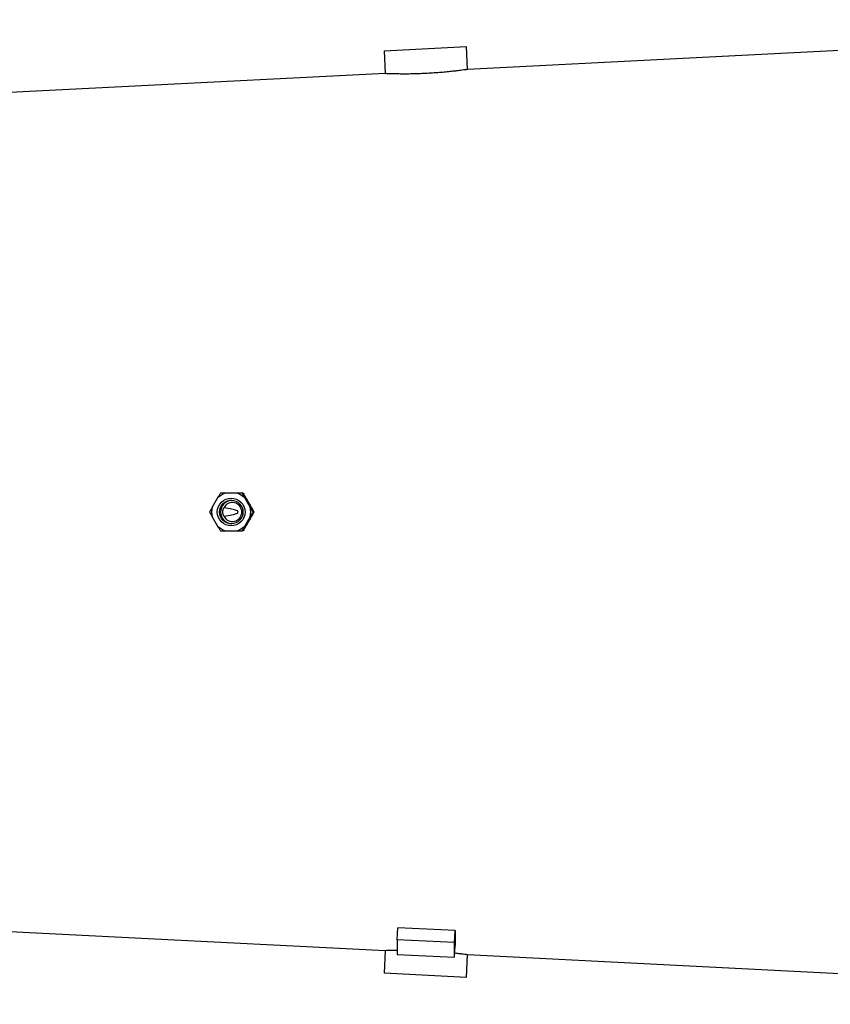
# Model space of a CAD drawing. Header units: millimetres. Extents: x 1645 to 4506, y 2373 to 3826.
# Tile 3 of 10: x 2368 to 3076, y 2596 to 3456. Entities that reach past the tile are written whole.
import ezdxf

# ---------------------------------------------------------------- set-up
doc = ezdxf.new("R2010")
doc.units = ezdxf.units.MM
doc.header["$LTSCALE"] = 2

msp = doc.modelspace()

# ---------------------------------------------------------------- linework, layer by layer
at = {"color": 7, "linetype": 'Continuous', "lineweight": 25}
for p, q in [((3615.51, 3456.26), (2758.93, 3412.8)), ((2686.07, 3429.13), (2757.98, 3432.78)), ((2758.99, 3412.8), (2757.98, 3432.78)), ((2686.07, 3429.13), (2687.08, 3409.15)), ((2687.16, 3409.16), (2353.51, 3392.23)), ((2540.6, 3038.51), (2535.94, 3030.42)), ((2557.16, 3042.69), (2547.83, 3042.69)), ((2562.83, 3042.69), (2562.15, 3042.69)), ((2569.06, 3030.42), (2564.39, 3038.51)), ((2535.94, 3022.06), (2540.6, 3013.97)), ((2564.39, 3013.97), (2569.06, 3022.06)), ((2572.31, 3026.24), (2571.63, 3026.24)), ((2547.83, 3009.79), (2557.16, 3009.79)), ((2562.83, 3009.79), (2562.15, 3009.79)), ((2353.51, 2660.25), (2687.21, 2643.32)), ((2697.59, 2652.66), (2698.14, 2663.09)), ((2748.08, 2660.64), (2698.14, 2663.09)), ((2747.53, 2650.21), (2748.08, 2660.64)), ((2697.59, 2652.66), (2697.59, 2639.72)), ((2747.53, 2650.21), (2697.59, 2652.66)), ((2747.53, 2637.27), (2747.53, 2650.21)), ((2687.08, 2643.34), (2686.07, 2623.35)), ((2747.53, 2637.27), (2748.08, 2647.7)), ((2747.73, 2641.14), (2748.14, 2641.09)), ((2697.59, 2639.72), (2747.53, 2637.27)), ((2757.98, 2619.7), (2758.99, 2639.69)), ((2758.9, 2639.68), (3615.51, 2596.22)), ((2757.98, 2619.7), (2686.07, 2623.35))]:
    msp.add_line(p, q, dxfattribs=at)
for centre, radius in [((2552.51, 3026.24), 12.1), ((2552.56, 3026.24), 10.2)]:
    msp.add_circle(centre, radius, dxfattribs=at)
for centre, radius, start, end in [((2552.5, 3026.27), 17.07, 105.87121, 134.19259), ((2553.47, 3026.24), 10.2, 92.59077, 267.40923), ((2552.49, 3026.27), 17.07, 45.80741, 74.12879), ((2552.54, 3026.24), 17.12, 165.86617, 194.13383), ((2553.52, 3026.24), 8.3, 206.64947, 153.35053), ((2552.45, 3026.24), 17.12, 345.86617, 14.13383), ((2552.5, 3026.21), 17.07, 225.80741, 254.12879), ((2552.49, 3026.21), 17.07, 285.87121, 314.19259)]:
    msp.add_arc(centre, radius, start, end, dxfattribs=at)
for centre, major_axis, ratio, start_param, end_param in [((2598.06, 3015.14), (-219.12, 378.31), 0.037993, 1.486549, 1.509697), ((-1201.98, 3026.24), (3760.67, 0), 0.0121, 6.201318, 6.365053), ((2598.06, 3037.34), (219.12, 378.31), 0.037993, 1.631895, 1.655044), ((2767.67, 3027.2), (18.97, 387), 0.0131, 2.815792, 2.94508)]:
    msp.add_ellipse(centre, major_axis=major_axis, ratio=ratio, start_param=start_param, end_param=end_param, dxfattribs=at)
for points, knots in [([(2749.41, 3411.54), (2747.99, 3411.37), (2745.1, 3411.04), (2739.98, 3410.52), (2734.37, 3410.02), (2728.48, 3409.59), (2722.38, 3409.24), (2716.37, 3409), (2710.5, 3408.85), (2705.03, 3408.79), (2700.01, 3408.81), (2695.68, 3408.88), (2692.09, 3408.97), (2689.39, 3409.06), (2687.71, 3409.13), (2686.99, 3409.16), (2687.14, 3409.15), (2687.16, 3409.15)], [0, 0, 0, 0, 0.069504, 0.14102, 0.210526, 0.282057, 0.351374, 0.422711, 0.491873, 0.563032, 0.632373, 0.703711, 0.773285, 0.844881, 0.914379, 0.985907, 1, 1, 1, 1]), ([(2758.93, 3412.8), (2758.95, 3412.8), (2759.11, 3412.82), (2758.45, 3412.73), (2756.86, 3412.5), (2754.04, 3412.11), (2751.08, 3411.75), (2749.41, 3411.54)], [0, 0, 0, 0, 0.029445, 0.257424, 0.478487, 0.705931, 1, 1, 1, 1]), ([(2543.18, 3042.69), (2542.78, 3042.05), (2542.36, 3041.39), (2541.5, 3040), (2541.06, 3039.27), (2540.6, 3038.51)], [0, 0, 0, 0, 0.5, 0.5, 1, 1, 1, 1]), ([(2547.83, 3042.69), (2546.97, 3042.69), (2546.16, 3042.69), (2544.61, 3042.69), (2543.88, 3042.69), (2543.18, 3042.69)], [0, 0, 0, 0, 0.5, 0.5, 1, 1, 1, 1]), ([(2562.15, 3042.69), (2561.38, 3042.69), (2560.58, 3042.69), (2558.93, 3042.69), (2558.07, 3042.69), (2557.16, 3042.69)], [0, 0, 0, 0, 0.5, 0.5, 1, 1, 1, 1]), ([(2564.39, 3038.51), (2563.97, 3039.28), (2563.58, 3040), (2562.84, 3041.39), (2562.49, 3042.05), (2562.15, 3042.69)], [0, 0, 0, 0, 0.5, 0.5, 1, 1, 1, 1]), ([(2562.83, 3042.69), (2563.22, 3042.08), (2563.61, 3041.44), (2564.44, 3040.1), (2564.86, 3039.41), (2565.3, 3038.68)], [0, 0, 0, 0, 0.5, 0.5, 1, 1, 1, 1]), ([(2535.94, 3030.42), (2535.52, 3029.66), (2535.13, 3028.94), (2534.38, 3027.54), (2534.03, 3026.88), (2533.69, 3026.24)], [0, 0, 0, 0, 0.5, 0.5, 1, 1, 1, 1]), ([(2546.1, 3022.52), (2545.8, 3023.09), (2545.57, 3023.7), (2545.34, 3024.64), (2545.28, 3024.96), (2545.21, 3025.59), (2545.19, 3025.92), (2545.19, 3026.89), (2545.26, 3027.53), (2545.5, 3028.47), (2545.59, 3028.78), (2545.82, 3029.38), (2545.95, 3029.68), (2546.1, 3029.96)], [0, 0, 0, 0, 0.25, 0.25, 0.375, 0.375, 0.5, 0.5, 0.75, 0.75, 0.875, 0.875, 1, 1, 1, 1]), ([(2571.63, 3026.24), (2571.24, 3026.88), (2570.83, 3027.53), (2569.97, 3028.93), (2569.52, 3029.66), (2569.06, 3030.42)], [0, 0, 0, 0, 0.5, 0.5, 1, 1, 1, 1]), ([(2570.34, 3029.93), (2570.7, 3029.27), (2571.04, 3028.63), (2571.7, 3027.4), (2572.02, 3026.81), (2572.31, 3026.24)], [0, 0, 0, 0, 0.5, 0.5, 1, 1, 1, 1]), ([(2533.69, 3026.24), (2534.03, 3025.6), (2534.38, 3024.94), (2535.13, 3023.55), (2535.52, 3022.82), (2535.94, 3022.06)], [0, 0, 0, 0, 0.5, 0.5, 1, 1, 1, 1]), ([(2569.06, 3022.06), (2569.52, 3022.82), (2569.96, 3023.55), (2570.82, 3024.94), (2571.24, 3025.61), (2571.63, 3026.24)], [0, 0, 0, 0, 0.5, 0.5, 1, 1, 1, 1]), ([(2572.31, 3026.24), (2572.02, 3025.67), (2571.7, 3025.08), (2571.05, 3023.86), (2570.7, 3023.21), (2570.34, 3022.55)], [0, 0, 0, 0, 0.5, 0.5, 1, 1, 1, 1]), ([(2540.6, 3013.97), (2541.07, 3013.2), (2541.51, 3012.48), (2542.37, 3011.09), (2542.78, 3010.43), (2543.18, 3009.79)], [0, 0, 0, 0, 0.5, 0.5, 1, 1, 1, 1]), ([(2562.15, 3009.79), (2562.48, 3010.43), (2562.83, 3011.09), (2563.58, 3012.49), (2563.97, 3013.21), (2564.39, 3013.97)], [0, 0, 0, 0, 0.5, 0.5, 1, 1, 1, 1]), ([(2565.3, 3013.8), (2564.86, 3013.06), (2564.43, 3012.37), (2563.61, 3011.04), (2563.22, 3010.41), (2562.83, 3009.79)], [0, 0, 0, 0, 0.5, 0.5, 1, 1, 1, 1]), ([(2543.18, 3009.79), (2543.88, 3009.79), (2544.62, 3009.79), (2546.17, 3009.79), (2546.98, 3009.79), (2547.83, 3009.79)], [0, 0, 0, 0, 0.5, 0.5, 1, 1, 1, 1]), ([(2557.16, 3009.79), (2558.07, 3009.79), (2558.93, 3009.79), (2560.58, 3009.79), (2561.38, 3009.79), (2562.15, 3009.79)], [0, 0, 0, 0, 0.5, 0.5, 1, 1, 1, 1]), ([(2687.21, 2643.33), (2687.2, 2643.33), (2687.16, 2643.33), (2688.25, 2643.38), (2690.29, 2643.45), (2693.41, 2643.55), (2695.89, 2643.62), (2697.52, 2643.63), (2697.59, 2643.63)], [0, 0, 0, 0, 0.1302903, 0.3418438, 0.5595173, 0.771384, 0.9893481, 1, 1, 1, 1]), ([(2748.14, 2641.09), (2749.5, 2640.93), (2752.25, 2640.6), (2755.36, 2640.19), (2757.6, 2639.88), (2758.84, 2639.7), (2758.88, 2639.69), (2758.9, 2639.69)], [0, 0, 0, 0, 0.208018, 0.422054, 0.630076, 0.844162, 1, 1, 1, 1])]:
    msp.add_open_spline(points, degree=3, knots=knots, dxfattribs=at)

doc.saveas('drawing.dxf')
